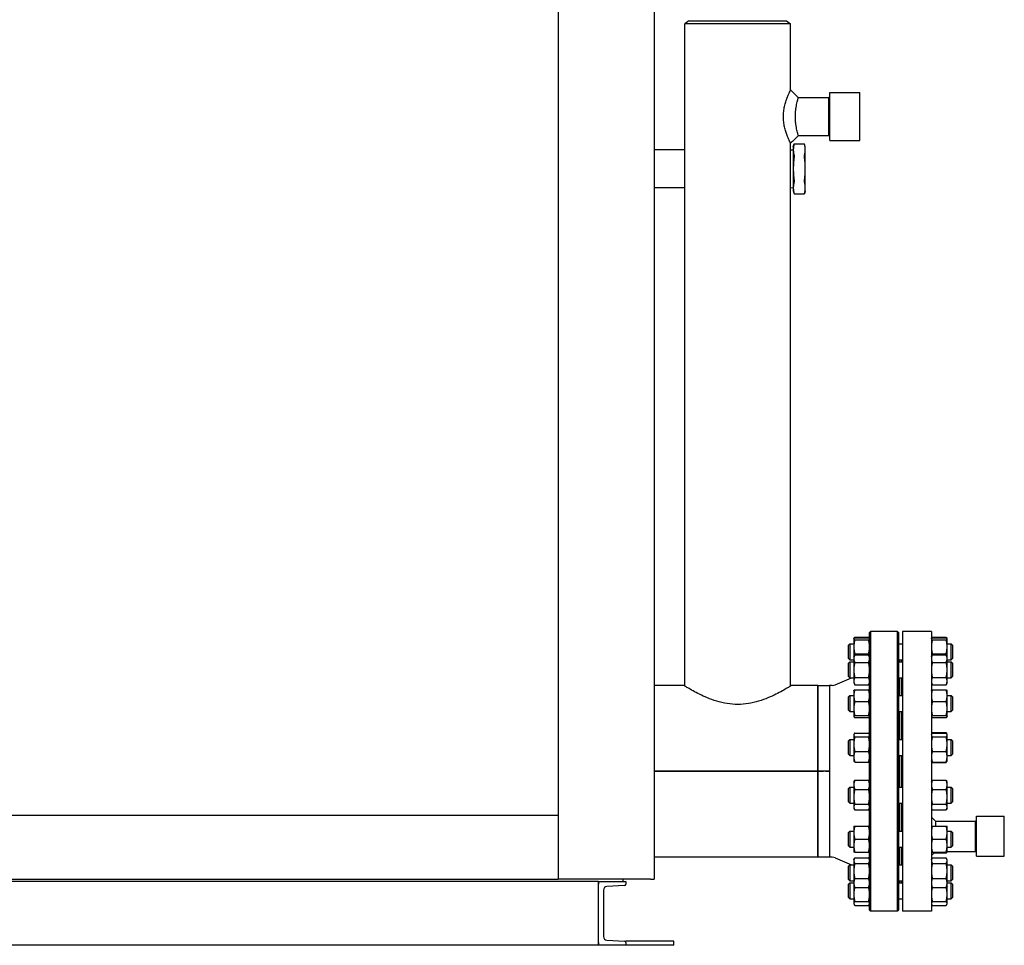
# Model space of a CAD drawing. Header units: inches. Extents: x 12 to 564, y 10 to 374.
# Tile 134 of 158: x 348 to 410, y 86 to 144. Entities that reach past the tile are written whole.
import ezdxf

# ---------------------------------------------------------------- set-up
doc = ezdxf.new("R2010")
doc.units = ezdxf.units.IN
doc.header["$LTSCALE"] = 16
doc.header["$MEASUREMENT"] = 0
doc.layers.add('Visible (ANSI)', color=7, linetype='Continuous', lineweight=30)

msp = doc.modelspace()

# ---------------------------------------------------------------- linework, layer by layer
at = {"layer": 'Visible (ANSI)'}
for p, q in [((387.647, 197.274), (387.647, 89.902)), ((381.647, 189.588), (381.647, 89.902)), ((389.818, 143.597), (389.558, 143.397)), ((389.818, 143.597), (395.923, 143.597)), ((395.923, 143.597), (396.183, 143.397)), ((396.183, 143.397), (389.558, 143.397)), ((389.558, 101.985), (389.558, 143.397)), ((396.183, 139.264), (396.183, 143.397)), ((396.67, 138.784), (398.571, 138.784)), ((398.571, 136.409), (398.571, 138.784)), ((398.634, 138.783), (398.571, 138.784)), ((398.634, 136.097), (398.634, 139.097)), ((398.634, 139.097), (400.514, 139.097)), ((400.514, 136.097), (400.514, 139.097)), ((396.67, 136.409), (398.571, 136.409)), ((398.634, 136.411), (398.571, 136.409)), ((396.183, 101.985), (396.183, 135.93)), ((396.35, 135.712), (396.402, 135.905)), ((396.35, 135.712), (396.35, 135.528)), ((396.402, 135.905), (397.048, 135.905)), ((397.1, 135.712), (397.048, 135.905)), ((397.1, 135.528), (397.1, 135.712)), ((398.634, 136.097), (400.514, 136.097)), ((389.558, 135.524), (387.647, 135.524)), ((396.183, 135.517), (396.35, 135.524)), ((396.35, 135.528), (396.35, 134.337)), ((397.1, 134.337), (397.1, 135.528)), ((396.35, 134.337), (396.35, 133.146)), ((397.1, 133.146), (397.1, 134.337)), ((389.558, 133.149), (387.647, 133.149)), ((396.183, 133.157), (396.35, 133.149)), ((396.35, 133.146), (396.35, 132.962)), ((397.1, 132.962), (397.1, 133.146)), ((396.35, 132.962), (396.402, 132.769)), ((396.402, 132.769), (397.048, 132.769)), ((397.1, 132.962), (397.048, 132.769)), ((401.121, 105.337), (401.183, 105.399)), ((401.183, 105.399), (401.183, 87.899)), ((402.868, 105.399), (401.183, 105.399)), ((402.868, 87.899), (402.868, 105.399)), ((402.931, 105.337), (402.868, 105.399)), ((403.181, 105.399), (403.181, 87.899)), ((404.991, 105.399), (403.181, 105.399)), ((404.991, 105.399), (404.991, 87.899)), ((400.137, 104.94), (400.14, 104.947)), ((400.137, 104.94), (400.137, 104.933)), ((400.137, 104.933), (400.137, 104.439)), ((400.14, 104.947), (400.15, 104.969)), ((400.195, 105.034), (401.062, 105.034)), ((400.195, 104.995), (401.062, 104.995)), ((400.195, 104.872), (401.062, 104.872)), ((401.118, 104.947), (401.108, 104.969)), ((401.121, 104.94), (401.118, 104.947)), ((401.121, 87.962), (401.121, 105.337)), ((402.931, 105.337), (402.931, 87.962)), ((404.991, 104.94), (404.994, 104.947)), ((404.994, 104.947), (405.004, 104.969)), ((405.049, 105.034), (405.916, 105.034)), ((405.049, 104.995), (405.916, 104.995)), ((405.049, 104.872), (405.916, 104.872)), ((405.972, 104.947), (405.962, 104.969)), ((405.975, 104.94), (405.972, 104.947)), ((405.975, 104.933), (405.975, 104.94)), ((405.975, 104.439), (405.975, 104.933)), ((399.806, 104.545), (399.889, 104.628)), ((399.806, 103.711), (399.806, 104.545)), ((399.889, 104.628), (399.889, 103.628)), ((399.889, 104.628), (400.137, 104.628)), ((400.137, 104.439), (400.137, 103.802)), ((402.931, 104.628), (403.181, 104.628)), ((405.975, 104.628), (406.223, 104.628)), ((405.975, 103.802), (405.975, 104.439)), ((406.223, 103.628), (406.223, 104.628)), ((406.306, 104.545), (406.223, 104.628)), ((406.306, 104.545), (406.306, 103.711)), ((399.806, 103.711), (399.889, 103.628)), ((399.889, 103.628), (400.137, 103.628)), ((400.137, 103.802), (400.195, 103.928)), ((400.137, 103.802), (400.137, 103.693)), ((400.137, 103.693), (400.137, 102.989)), ((400.195, 104.005), (401.062, 104.005)), ((400.195, 103.928), (401.062, 103.928)), ((401.121, 103.802), (401.062, 103.928)), ((402.931, 103.628), (403.181, 103.628)), ((402.996, 103.628), (402.996, 103.489)), ((403.116, 103.628), (403.116, 103.489)), ((404.991, 103.802), (405.049, 103.928)), ((405.049, 104.005), (405.916, 104.005)), ((405.049, 103.928), (405.916, 103.928)), ((405.975, 103.802), (405.916, 103.928)), ((405.975, 103.693), (405.975, 103.802)), ((405.975, 102.989), (405.975, 103.693)), ((405.975, 103.628), (406.223, 103.628)), ((406.306, 103.711), (406.223, 103.628)), ((399.806, 103.406), (399.889, 103.489)), ((399.806, 102.573), (399.806, 103.406)), ((399.889, 103.489), (399.889, 102.489)), ((399.889, 103.489), (400.137, 103.489)), ((400.137, 102.989), (400.137, 102.286)), ((400.195, 103.459), (401.062, 103.459)), ((402.931, 103.489), (403.181, 103.489)), ((405.049, 103.459), (405.916, 103.459)), ((405.975, 103.489), (406.223, 103.489)), ((405.975, 102.286), (405.975, 102.989)), ((406.223, 102.489), (406.223, 103.489)), ((406.306, 103.406), (406.223, 103.489)), ((406.306, 103.406), (406.306, 102.573)), ((398.97, 102.063), (399.993, 102.489)), ((399.806, 102.573), (399.889, 102.489)), ((399.889, 102.489), (400.137, 102.489)), ((400.137, 102.286), (400.137, 102.177)), ((400.195, 102.52), (401.062, 102.52)), ((402.931, 102.489), (403.181, 102.489)), ((402.991, 102.489), (402.991, 101.386)), ((402.996, 102.489), (402.996, 101.386)), ((403.116, 102.489), (403.116, 101.386)), ((403.121, 102.489), (403.121, 101.386)), ((405.049, 102.52), (405.916, 102.52)), ((405.975, 102.489), (406.223, 102.489)), ((405.975, 102.177), (405.975, 102.286)), ((406.306, 102.573), (406.223, 102.489)), ((389.496, 102.024), (387.647, 102.024)), ((397.886, 102.024), (396.246, 102.024)), ((397.886, 96.65), (397.886, 102.024)), ((397.886, 102.024), (397.886, 97.035)), ((398.611, 102.024), (398.611, 91.274)), ((398.778, 102.024), (398.611, 102.024)), ((398.611, 102.024), (398.611, 96.65)), ((400.137, 102.177), (400.195, 102.051)), ((400.137, 101.698), (400.14, 101.705)), ((400.137, 101.698), (400.137, 101.38)), ((400.195, 102.051), (401.062, 102.051)), ((400.195, 101.752), (401.062, 101.752)), ((401.121, 102.177), (401.062, 102.051)), ((401.121, 101.698), (401.118, 101.705)), ((404.991, 102.177), (405.049, 102.051)), ((404.991, 101.698), (404.994, 101.705)), ((405.049, 102.051), (405.916, 102.051)), ((405.049, 101.752), (405.916, 101.752)), ((405.975, 102.177), (405.916, 102.051)), ((405.975, 101.698), (405.972, 101.705)), ((405.975, 101.38), (405.975, 101.698)), ((399.806, 101.302), (399.889, 101.386)), ((399.806, 100.469), (399.806, 101.302)), ((399.889, 101.386), (399.889, 100.386)), ((399.889, 101.386), (400.137, 101.386)), ((400.137, 101.38), (400.137, 100.575)), ((402.931, 101.386), (403.181, 101.386)), ((405.975, 101.386), (406.223, 101.386)), ((405.975, 100.575), (405.975, 101.38)), ((406.223, 100.386), (406.223, 101.386)), ((406.306, 101.302), (406.223, 101.386)), ((406.306, 101.302), (406.306, 100.469)), ((399.806, 100.469), (399.889, 100.386)), ((400.137, 100.575), (400.137, 100.08)), ((400.195, 101.008), (401.062, 101.008)), ((405.049, 101.008), (405.916, 101.008)), ((405.975, 100.08), (405.975, 100.575)), ((406.306, 100.469), (406.223, 100.386)), ((399.889, 100.386), (400.137, 100.386)), ((400.137, 100.08), (400.137, 100.073)), ((400.137, 100.073), (400.14, 100.066)), ((400.195, 100.141), (401.062, 100.141)), ((400.195, 100.019), (401.062, 100.019)), ((401.121, 100.073), (401.118, 100.066)), ((402.931, 100.386), (403.181, 100.386)), ((402.991, 100.386), (402.991, 98.637)), ((402.996, 100.386), (402.996, 98.637)), ((403.116, 100.386), (403.116, 98.637)), ((403.121, 100.386), (403.121, 98.637)), ((404.991, 100.073), (404.994, 100.066)), ((405.049, 100.141), (405.916, 100.141)), ((405.049, 100.019), (405.916, 100.019)), ((405.975, 100.073), (405.972, 100.066)), ((405.975, 100.386), (406.223, 100.386)), ((405.975, 100.073), (405.975, 100.08)), ((399.806, 98.554), (399.889, 98.637)), ((399.889, 98.637), (399.889, 97.637)), ((399.889, 98.637), (400.137, 98.637)), ((400.137, 98.95), (400.15, 98.978)), ((400.137, 98.95), (400.137, 98.922)), ((400.137, 98.922), (400.137, 98.347)), ((400.195, 99.043), (401.062, 99.043)), ((400.195, 98.8), (401.062, 98.8)), ((401.121, 98.95), (401.108, 98.978)), ((402.931, 98.637), (403.181, 98.637)), ((404.991, 98.95), (405.004, 98.978)), ((405.004, 98.978), (405.022, 99.016)), ((405.049, 99.067), (405.916, 99.067)), ((405.049, 99.043), (405.916, 99.043)), ((405.049, 98.8), (405.916, 98.8)), ((405.962, 98.978), (405.944, 99.016)), ((405.975, 98.95), (405.962, 98.978)), ((405.975, 98.922), (405.975, 98.95)), ((405.975, 98.347), (405.975, 98.922)), ((405.975, 98.637), (406.223, 98.637)), ((406.223, 97.637), (406.223, 98.637)), ((406.306, 98.554), (406.223, 98.637)), ((399.806, 97.72), (399.806, 98.554)), ((400.137, 98.347), (400.137, 97.562)), ((405.975, 97.562), (405.975, 98.347)), ((406.306, 98.554), (406.306, 97.72)), ((399.806, 97.72), (399.889, 97.637)), ((399.889, 97.637), (400.137, 97.637)), ((400.137, 97.562), (400.137, 97.325)), ((400.195, 97.894), (401.062, 97.894)), ((402.931, 97.637), (403.181, 97.637)), ((402.991, 97.637), (402.991, 95.662)), ((402.996, 97.637), (402.996, 95.662)), ((403.116, 97.637), (403.116, 95.662)), ((403.121, 97.637), (403.121, 95.662)), ((405.049, 97.894), (405.916, 97.894)), ((405.975, 97.637), (406.223, 97.637)), ((405.975, 97.325), (405.975, 97.562)), ((406.306, 97.72), (406.223, 97.637)), ((397.886, 97.035), (397.886, 96.65)), ((400.137, 97.325), (400.15, 97.296)), ((400.195, 97.231), (401.062, 97.231)), ((401.121, 97.325), (401.108, 97.296)), ((404.991, 97.325), (405.004, 97.296)), ((405.004, 97.296), (405.022, 97.258)), ((405.049, 97.231), (405.916, 97.231)), ((405.049, 97.207), (405.916, 97.207)), ((405.962, 97.296), (405.944, 97.258)), ((405.975, 97.325), (405.962, 97.296)), ((387.647, 96.65), (397.886, 96.65)), ((397.886, 96.649), (387.647, 96.649)), ((397.886, 96.65), (398.246, 96.65)), ((398.246, 96.65), (397.886, 96.65)), ((398.371, 96.65), (397.886, 96.65)), ((398.246, 96.649), (397.886, 96.649)), ((397.886, 91.274), (397.886, 96.649)), ((397.886, 96.649), (398.246, 96.649)), ((397.886, 96.649), (397.886, 96.264)), ((398.371, 96.649), (397.886, 96.649)), ((397.886, 96.264), (397.886, 91.274)), ((398.246, 96.65), (398.246, 96.649)), ((398.246, 96.65), (398.246, 96.65)), ((398.246, 96.649), (398.246, 96.649)), ((398.371, 96.649), (398.371, 96.65)), ((398.611, 96.649), (398.611, 91.274)), ((399.806, 95.579), (399.889, 95.662)), ((399.806, 94.745), (399.806, 95.579)), ((399.889, 95.662), (399.889, 94.662)), ((399.889, 95.662), (400.137, 95.662)), ((400.137, 95.974), (400.168, 96.041)), ((400.137, 95.974), (400.137, 95.806)), ((400.137, 95.806), (400.137, 95.056)), ((400.195, 96.092), (401.062, 96.092)), ((400.195, 95.521), (401.062, 95.521)), ((401.121, 95.974), (401.09, 96.041)), ((402.931, 95.662), (403.181, 95.662)), ((404.991, 95.974), (405.022, 96.041)), ((405.049, 96.092), (405.916, 96.092)), ((405.049, 95.521), (405.916, 95.521)), ((405.975, 95.974), (405.944, 96.041)), ((405.975, 95.806), (405.975, 95.974)), ((405.975, 95.056), (405.975, 95.806)), ((405.975, 95.662), (406.223, 95.662)), ((406.223, 94.662), (406.223, 95.662)), ((406.306, 95.579), (406.223, 95.662)), ((406.306, 95.579), (406.306, 94.745)), ((400.137, 95.056), (400.137, 94.411)), ((405.975, 94.411), (405.975, 95.056)), ((399.806, 94.745), (399.889, 94.662)), ((399.889, 94.662), (400.137, 94.662)), ((400.137, 94.411), (400.137, 94.349)), ((400.137, 94.349), (400.168, 94.282)), ((400.195, 94.591), (401.062, 94.591)), ((401.121, 94.349), (401.09, 94.282)), ((402.931, 94.662), (403.181, 94.662)), ((402.991, 94.662), (402.991, 92.913)), ((402.996, 94.662), (402.996, 92.913)), ((403.116, 94.662), (403.116, 92.913)), ((403.121, 94.662), (403.121, 92.913)), ((404.991, 94.349), (405.022, 94.282)), ((405.049, 94.591), (405.916, 94.591)), ((405.975, 94.349), (405.944, 94.282)), ((405.975, 94.662), (406.223, 94.662)), ((405.975, 94.349), (405.975, 94.411)), ((406.306, 94.745), (406.223, 94.662)), ((299.652, 93.902), (381.647, 93.902)), ((381.647, 93.902), (381.647, 90.111)), ((400.195, 94.232), (401.062, 94.232)), ((405.241, 93.537), (404.991, 93.787)), ((405.049, 94.232), (405.916, 94.232)), ((407.803, 91.337), (407.803, 93.837)), ((407.803, 93.837), (409.553, 93.837)), ((409.553, 91.337), (409.553, 93.837)), ((400.137, 93.226), (400.137, 92.819)), ((400.195, 93.226), (401.062, 93.226)), ((405.049, 93.226), (405.916, 93.226)), ((405.241, 93.537), (407.741, 93.537)), ((405.241, 93.537), (405.241, 93.226)), ((405.975, 92.819), (405.975, 93.226)), ((407.741, 91.637), (407.741, 93.537)), ((407.803, 93.535), (407.741, 93.537)), ((399.806, 92.83), (399.889, 92.913)), ((399.806, 91.997), (399.806, 92.83)), ((399.889, 92.913), (399.889, 91.913)), ((399.889, 92.913), (400.137, 92.913)), ((400.137, 92.819), (400.137, 92.007)), ((402.931, 92.913), (403.181, 92.913)), ((405.975, 92.913), (406.223, 92.913)), ((405.975, 92.007), (405.975, 92.819)), ((406.223, 91.913), (406.223, 92.913)), ((406.306, 92.83), (406.223, 92.913)), ((406.306, 92.83), (406.306, 91.997)), ((399.806, 91.997), (399.889, 91.913)), ((399.889, 91.913), (400.137, 91.913)), ((400.137, 92.007), (400.137, 91.601)), ((400.195, 92.413), (401.062, 92.413)), ((402.931, 91.913), (403.181, 91.913)), ((402.991, 91.913), (402.991, 90.809)), ((402.996, 91.913), (402.996, 90.809)), ((403.116, 91.913), (403.116, 90.809)), ((403.121, 91.913), (403.121, 90.809)), ((405.049, 92.413), (405.916, 92.413)), ((405.975, 91.601), (405.975, 92.007)), ((405.975, 91.913), (406.223, 91.913)), ((406.306, 91.997), (406.223, 91.913)), ((397.886, 91.274), (387.647, 91.274)), ((398.778, 91.274), (398.611, 91.274)), ((398.97, 91.236), (399.993, 90.809)), ((400.137, 91.122), (400.168, 91.189)), ((400.195, 91.601), (401.062, 91.601)), ((400.195, 91.24), (401.062, 91.24)), ((401.121, 91.122), (401.09, 91.189)), ((405.205, 91.601), (404.991, 91.387)), ((404.991, 91.122), (405.022, 91.189)), ((405.049, 91.601), (405.916, 91.601)), ((405.049, 91.24), (405.916, 91.24)), ((405.15, 91.546), (405.916, 91.546)), ((405.975, 91.122), (405.944, 91.189)), ((405.975, 91.601), (405.972, 91.594)), ((405.975, 91.637), (407.741, 91.637)), ((407.803, 91.639), (407.741, 91.637)), ((407.803, 91.337), (409.553, 91.337)), ((399.806, 90.726), (399.889, 90.809)), ((399.806, 89.893), (399.806, 90.726)), ((399.889, 90.809), (399.889, 89.809)), ((399.889, 90.809), (400.137, 90.809)), ((400.137, 91.122), (400.137, 91.06)), ((400.137, 91.06), (400.137, 90.416)), ((400.195, 90.881), (401.062, 90.881)), ((402.931, 90.809), (403.181, 90.809)), ((405.049, 90.881), (405.916, 90.881)), ((405.975, 91.06), (405.975, 91.122)), ((405.975, 90.416), (405.975, 91.06)), ((405.975, 90.809), (406.223, 90.809)), ((406.223, 89.809), (406.223, 90.809)), ((406.306, 90.726), (406.223, 90.809)), ((406.306, 90.726), (406.306, 89.893)), ((400.137, 90.416), (400.137, 89.665)), ((405.975, 89.665), (405.975, 90.416)), ((384.151, 89.767), (215.091, 89.767)), ((299.652, 89.902), (381.647, 89.902)), ((387.408, 89.902), (381.647, 89.902)), ((384.151, 89.767), (384.151, 89.591)), ((384.151, 85.767), (384.151, 89.767)), ((384.151, 89.767), (385.871, 89.767)), ((385.787, 89.504), (384.688, 89.446)), ((385.683, 89.902), (385.683, 89.767)), ((385.871, 89.767), (385.871, 89.591)), ((387.408, 89.902), (387.647, 89.902)), ((399.806, 89.893), (399.889, 89.809)), ((399.806, 89.588), (399.889, 89.671)), ((399.806, 88.754), (399.806, 89.588)), ((399.889, 89.809), (400.137, 89.809)), ((399.889, 89.671), (399.889, 88.671)), ((399.889, 89.671), (400.137, 89.671)), ((400.137, 89.665), (400.137, 89.497)), ((400.137, 89.497), (400.137, 88.961)), ((400.137, 89.497), (400.168, 89.43)), ((400.195, 89.95), (401.062, 89.95)), ((400.195, 89.379), (401.062, 89.379)), ((401.121, 89.497), (401.09, 89.43)), ((402.931, 89.809), (403.181, 89.809)), ((402.931, 89.671), (403.181, 89.671)), ((402.996, 89.809), (402.996, 89.671)), ((403.116, 89.809), (403.116, 89.671)), ((404.991, 89.497), (405.022, 89.43)), ((405.049, 89.95), (405.916, 89.95)), ((405.049, 89.379), (405.916, 89.379)), ((405.975, 89.497), (405.944, 89.43)), ((405.975, 89.809), (406.223, 89.809)), ((405.975, 89.671), (406.223, 89.671)), ((405.975, 89.497), (405.975, 89.665)), ((405.975, 88.961), (405.975, 89.497)), ((406.306, 89.893), (406.223, 89.809)), ((406.223, 88.671), (406.223, 89.671)), ((406.306, 89.588), (406.223, 89.671)), ((406.306, 89.588), (406.306, 88.754)), ((384.472, 89.218), (384.472, 86.317)), ((399.806, 88.754), (399.889, 88.671)), ((400.137, 88.961), (400.137, 88.386)), ((405.975, 88.386), (405.975, 88.961)), ((406.306, 88.754), (406.223, 88.671)), ((399.889, 88.671), (400.137, 88.671)), ((400.137, 88.386), (400.137, 88.358)), ((400.137, 88.358), (400.15, 88.33)), ((400.195, 88.508), (401.062, 88.508)), ((400.195, 88.265), (401.062, 88.265)), ((401.121, 88.358), (401.108, 88.33)), ((402.931, 88.671), (403.181, 88.671)), ((404.991, 88.358), (405.004, 88.33)), ((405.049, 88.508), (405.916, 88.508)), ((405.049, 88.265), (405.916, 88.265)), ((405.975, 88.358), (405.962, 88.33)), ((405.975, 88.671), (406.223, 88.671)), ((405.975, 88.358), (405.975, 88.386)), ((401.121, 87.962), (401.183, 87.899)), ((402.868, 87.899), (401.183, 87.899)), ((402.931, 87.962), (402.868, 87.899)), ((404.991, 87.899), (403.181, 87.899)), ((384.151, 85.767), (215.091, 85.767)), ((384.151, 85.943), (384.151, 85.767)), ((385.871, 85.767), (384.151, 85.767)), ((384.688, 86.089), (385.787, 86.031)), ((388.871, 86.017), (385.871, 86.017)), ((385.871, 85.943), (385.871, 86.017)), ((385.871, 85.943), (385.871, 85.767)), ((388.871, 85.767), (385.871, 85.767)), ((388.871, 85.767), (388.871, 86.017))]:
    msp.add_line(p, q, dxfattribs=at)
for centre, radius, start, end in [((398.778, 102.524), 0.5, 270, 292.62591), ((398.778, 90.774), 0.5, 67.37409, 90), ((384.7, 89.218), 0.228, 92.99956, 180), ((385.783, 89.591), 0.088, 272.99956, 0), ((384.7, 86.317), 0.228, 180, 267.00044), ((385.783, 85.943), 0.088, 0, 87.00044)]:
    msp.add_arc(centre, radius, start, end, dxfattribs=at)
for points, knots in [([(396.183, 135.93), (396.183, 135.93), (396.178, 135.94), (396.157, 135.984), (396.141, 136.016), (396.1, 136.102), (396.076, 136.155), (396.023, 136.277), (395.994, 136.345), (395.939, 136.491), (395.91, 136.574), (395.854, 136.754), (395.827, 136.851), (395.782, 137.056), (395.764, 137.163), (395.74, 137.38), (395.733, 137.49), (395.733, 137.704), (395.74, 137.814), (395.764, 138.031), (395.782, 138.138), (395.827, 138.343), (395.854, 138.44), (395.91, 138.62), (395.939, 138.703), (395.994, 138.849), (396.023, 138.917), (396.076, 139.039), (396.1, 139.092), (396.141, 139.178), (396.157, 139.21), (396.178, 139.254), (396.183, 139.264), (396.183, 139.264)], [-19.53671, -19.53671, -19.53671, -19.53671, -18.723825, -18.723825, -17.91094, -17.91094, -17.098055, -17.098055, -16.28517, -16.28517, -15.469995, -15.469995, -14.654821, -14.654821, -13.839647, -13.839647, -13.024473, -13.024473, -12.209299, -12.209299, -11.394125, -11.394125, -10.578951, -10.578951, -9.763777, -9.763777, -8.950892, -8.950892, -8.138007, -8.138007, -7.325122, -7.325122, -6.512237, -6.512237, -6.512237, -6.512237]), ([(396.67, 136.409), (396.67, 136.409), (396.668, 136.417), (396.659, 136.447), (396.652, 136.47), (396.634, 136.531), (396.624, 136.569), (396.601, 136.656), (396.588, 136.705), (396.565, 136.81), (396.552, 136.869), (396.529, 136.998), (396.518, 137.068), (396.5, 137.214), (396.492, 137.291), (396.483, 137.444), (396.48, 137.522), (396.48, 137.672), (396.483, 137.75), (396.492, 137.903), (396.5, 137.98), (396.518, 138.126), (396.529, 138.196), (396.552, 138.325), (396.565, 138.384), (396.588, 138.489), (396.601, 138.538), (396.624, 138.625), (396.634, 138.663), (396.652, 138.724), (396.659, 138.747), (396.668, 138.777), (396.67, 138.784), (396.67, 138.784)], [4.57804, 4.57804, 4.57804, 4.57804, 5.150194, 5.150194, 5.722348, 5.722348, 6.294502, 6.294502, 6.866655, 6.866655, 7.439012, 7.439012, 8.011368, 8.011368, 8.583724, 8.583724, 9.15608, 9.15608, 9.728437, 9.728437, 10.300793, 10.300793, 10.873149, 10.873149, 11.445505, 11.445505, 12.017659, 12.017659, 12.589813, 12.589813, 13.161967, 13.161967, 13.73412, 13.73412, 13.73412, 13.73412]), ([(396.402, 135.905), (396.402, 135.905), (396.401, 135.902), (396.399, 135.893), (396.398, 135.891), (396.398, 135.889)], [0.5149116, 0.5149116, 0.5149116, 0.5149116, 0.6423485, 0.6423485, 0.6749073, 0.6749073, 0.6749073, 0.6749073]), ([(397.052, 135.889), (397.052, 135.891), (397.051, 135.893), (397.049, 135.902), (397.048, 135.905), (397.048, 135.905)], [-0.6749073, -0.6749073, -0.6749073, -0.6749073, -0.6423485, -0.6423485, -0.5149116, -0.5149116, -0.5149116, -0.5149116]), ([(396.398, 135.167), (396.398, 135.165), (396.399, 135.162), (396.401, 135.149), (396.402, 135.136), (396.402, 135.107), (396.401, 135.09), (396.399, 135.068), (396.398, 135.063), (396.398, 135.059)], [0.3549159, 0.3549159, 0.3549159, 0.3549159, 0.3874747, 0.3874747, 0.5149116, 0.5149116, 0.6423485, 0.6423485, 0.6749073, 0.6749073, 0.6749073, 0.6749073]), ([(397.052, 135.059), (397.052, 135.063), (397.051, 135.068), (397.049, 135.09), (397.048, 135.107), (397.048, 135.136), (397.049, 135.149), (397.051, 135.162), (397.052, 135.165), (397.052, 135.167)], [-0.6749073, -0.6749073, -0.6749073, -0.6749073, -0.6423485, -0.6423485, -0.5149116, -0.5149116, -0.3874747, -0.3874747, -0.3549159, -0.3549159, -0.3549159, -0.3549159]), ([(396.398, 133.615), (396.398, 133.611), (396.399, 133.606), (396.401, 133.584), (396.402, 133.567), (396.402, 133.538), (396.401, 133.525), (396.399, 133.512), (396.398, 133.509), (396.398, 133.507)], [0.3549159, 0.3549159, 0.3549159, 0.3549159, 0.3874747, 0.3874747, 0.5149116, 0.5149116, 0.6423485, 0.6423485, 0.6749073, 0.6749073, 0.6749073, 0.6749073]), ([(397.052, 133.507), (397.052, 133.509), (397.051, 133.512), (397.049, 133.525), (397.048, 133.538), (397.048, 133.567), (397.049, 133.584), (397.051, 133.606), (397.052, 133.611), (397.052, 133.615)], [-0.6749073, -0.6749073, -0.6749073, -0.6749073, -0.6423485, -0.6423485, -0.5149116, -0.5149116, -0.3874747, -0.3874747, -0.3549159, -0.3549159, -0.3549159, -0.3549159]), ([(396.398, 132.785), (396.398, 132.783), (396.399, 132.781), (396.401, 132.772), (396.402, 132.769), (396.402, 132.769)], [0.3549159, 0.3549159, 0.3549159, 0.3549159, 0.3874747, 0.3874747, 0.5149116, 0.5149116, 0.5149116, 0.5149116]), ([(397.048, 132.769), (397.048, 132.769), (397.049, 132.772), (397.051, 132.781), (397.052, 132.783), (397.052, 132.785)], [-0.5149116, -0.5149116, -0.5149116, -0.5149116, -0.3874747, -0.3874747, -0.3549159, -0.3549159, -0.3549159, -0.3549159]), ([(396.246, 102.024), (396.246, 102.024), (396.224, 102.011), (396.136, 101.956), (396.069, 101.915), (395.894, 101.811), (395.787, 101.748), (395.541, 101.611), (395.403, 101.538), (395.11, 101.393), (394.945, 101.316), (394.583, 101.166), (394.386, 101.094), (393.974, 100.971), (393.757, 100.92), (393.316, 100.851), (393.091, 100.833), (392.651, 100.833), (392.426, 100.851), (391.985, 100.92), (391.768, 100.971), (391.355, 101.094), (391.159, 101.166), (390.797, 101.316), (390.631, 101.393), (390.339, 101.538), (390.2, 101.611), (389.955, 101.748), (389.847, 101.811), (389.673, 101.915), (389.606, 101.956), (389.517, 102.011), (389.496, 102.024), (389.496, 102.024)], [13.375432, 13.375432, 13.375432, 13.375432, 15.040571, 15.040571, 16.70571, 16.70571, 18.37085, 18.37085, 20.035989, 20.035989, 21.714708, 21.714708, 23.393426, 23.393426, 25.072145, 25.072145, 26.750864, 26.750864, 28.429583, 28.429583, 30.108301, 30.108301, 31.78702, 31.78702, 33.465739, 33.465739, 35.130878, 35.130878, 36.796017, 36.796017, 38.461157, 38.461157, 40.126296, 40.126296, 40.126296, 40.126296])]:
    msp.add_open_spline(points, degree=3, knots=knots, dxfattribs=at)
for points in [[(396.183, 139.264), (396.346, 139.104), (396.508, 138.944), (396.67, 138.784)], [(396.67, 136.409), (396.508, 136.25), (396.346, 136.09), (396.183, 135.93)], [(397.886, 102.024), (398.128, 102.023), (398.369, 102.023), (398.611, 102.024)], [(398.371, 96.65), (398.451, 96.65), (398.531, 96.65), (398.611, 96.65)], [(398.611, 96.649), (398.531, 96.649), (398.451, 96.649), (398.371, 96.649)], [(398.611, 91.274), (398.369, 91.276), (398.128, 91.276), (397.886, 91.274)]]:
    msp.add_open_spline(points, degree=3, dxfattribs=at)
for points, weights in [([(396.398, 135.889), (396.35, 135.697), (396.35, 135.528)], [1.0414979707, 1.05302826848, 1]), ([(397.1, 135.528), (397.1, 135.697), (397.052, 135.889)], [1, 1.05302826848, 1.0414979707]), ([(396.35, 135.528), (396.35, 135.358), (396.398, 135.167)], [1, 1.05302826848, 1.0414979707]), ([(396.398, 135.059), (396.35, 134.676), (396.35, 134.337)], [1.0414979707, 1.05302826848, 1]), ([(397.052, 135.167), (397.1, 135.358), (397.1, 135.528)], [1.0414979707, 1.05302826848, 1]), ([(397.1, 134.337), (397.1, 134.676), (397.052, 135.059)], [1, 1.05302826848, 1.0414979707]), ([(396.35, 134.337), (396.35, 133.998), (396.398, 133.615)], [1, 1.05302826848, 1.0414979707]), ([(397.052, 133.615), (397.1, 133.998), (397.1, 134.337)], [1.0414979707, 1.05302826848, 1]), ([(396.398, 133.507), (396.35, 133.316), (396.35, 133.146)], [1.0414979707, 1.05302826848, 1]), ([(396.35, 133.146), (396.35, 132.977), (396.398, 132.785)], [1, 1.05302826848, 1.0414979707]), ([(397.1, 133.146), (397.1, 133.316), (397.052, 133.507)], [1, 1.05302826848, 1.0414979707]), ([(397.052, 132.785), (397.1, 132.977), (397.1, 133.146)], [1.0414979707, 1.05302826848, 1]), ([(400.195, 104.995), (400.137, 104.962), (400.137, 104.933)], [1, 1.0379548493, 1]), ([(400.137, 104.933), (400.137, 104.905), (400.195, 104.872)], [1, 1.0379548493, 1]), ([(400.195, 104.872), (400.137, 104.64), (400.137, 104.439)], [1, 1.0379548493, 1]), ([(400.15, 104.969), (400.165, 105), (400.195, 105.034)], [1.01895290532, 1.01965956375, 1]), ([(400.195, 105.034), (400.187, 105.01), (400.18, 104.986)], [1, 1.00508876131, 1.00881298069]), ([(401.062, 105.034), (401.093, 105), (401.108, 104.969)], [1, 1.01965956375, 1.01895290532]), ([(401.077, 104.986), (401.07, 105.01), (401.062, 105.034)], [1.00881298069, 1.00508876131, 1]), ([(401.121, 104.933), (401.121, 104.962), (401.062, 104.995)], [1, 1.0379548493, 1]), ([(401.062, 104.872), (401.121, 104.905), (401.121, 104.933)], [1, 1.0379548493, 1]), ([(401.121, 104.439), (401.121, 104.64), (401.062, 104.872)], [1, 1.0379548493, 1]), ([(405.049, 104.995), (404.991, 104.962), (404.991, 104.933)], [1, 1.0379548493, 1]), ([(404.991, 104.933), (404.991, 104.905), (405.049, 104.872)], [1, 1.0379548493, 1]), ([(405.049, 104.872), (404.991, 104.64), (404.991, 104.439)], [1, 1.0379548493, 1]), ([(405.004, 104.969), (405.019, 105), (405.049, 105.034)], [1.01895290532, 1.01965956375, 1]), ([(405.049, 105.034), (405.041, 105.01), (405.034, 104.986)], [1, 1.00508876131, 1.00881298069]), ([(405.931, 104.986), (405.924, 105.01), (405.916, 105.034)], [1.00881298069, 1.00508876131, 1]), ([(405.916, 105.034), (405.947, 105), (405.962, 104.969)], [1, 1.01965956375, 1.01895290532]), ([(405.975, 104.933), (405.975, 104.962), (405.916, 104.995)], [1, 1.0379548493, 1]), ([(405.916, 104.872), (405.975, 104.905), (405.975, 104.933)], [1, 1.0379548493, 1]), ([(405.975, 104.439), (405.975, 104.64), (405.916, 104.872)], [1, 1.0379548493, 1]), ([(400.137, 104.439), (400.137, 104.238), (400.195, 104.005)], [1, 1.0379548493, 1]), ([(401.062, 104.005), (401.121, 104.238), (401.121, 104.439)], [1, 1.0379548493, 1]), ([(404.991, 104.439), (404.991, 104.238), (405.049, 104.005)], [1, 1.0379548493, 1]), ([(405.916, 104.005), (405.975, 104.238), (405.975, 104.439)], [1, 1.0379548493, 1]), ([(400.195, 103.928), (400.137, 103.802), (400.137, 103.693)], [1, 1.0379548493, 1]), ([(400.137, 103.693), (400.137, 103.584), (400.195, 103.459)], [1, 1.0379548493, 1]), ([(400.195, 104.005), (400.171, 103.921), (400.157, 103.844)], [1, 1.01570169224, 1.01841199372]), ([(401.101, 103.844), (401.087, 103.921), (401.062, 104.005)], [1.01841199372, 1.01570169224, 1]), ([(401.121, 103.693), (401.121, 103.802), (401.062, 103.928)], [1, 1.0379548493, 1]), ([(401.062, 103.459), (401.121, 103.584), (401.121, 103.693)], [1, 1.0379548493, 1]), ([(405.049, 103.928), (404.991, 103.802), (404.991, 103.693)], [1, 1.0379548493, 1]), ([(404.991, 103.693), (404.991, 103.584), (405.049, 103.459)], [1, 1.0379548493, 1]), ([(405.049, 104.005), (405.025, 103.921), (405.011, 103.844)], [1, 1.01570169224, 1.01841199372]), ([(405.955, 103.844), (405.941, 103.921), (405.916, 104.005)], [1.01841199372, 1.01570169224, 1]), ([(405.975, 103.693), (405.975, 103.802), (405.916, 103.928)], [1, 1.0379548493, 1]), ([(405.916, 103.459), (405.975, 103.584), (405.975, 103.693)], [1, 1.0379548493, 1]), ([(400.195, 103.459), (400.137, 103.207), (400.137, 102.989)], [1, 1.0379548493, 1]), ([(400.137, 102.989), (400.137, 102.772), (400.195, 102.52)], [1, 1.0379548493, 1]), ([(401.121, 102.989), (401.121, 103.207), (401.062, 103.459)], [1, 1.0379548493, 1]), ([(401.062, 102.52), (401.121, 102.772), (401.121, 102.989)], [1, 1.0379548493, 1]), ([(405.049, 103.459), (404.991, 103.207), (404.991, 102.989)], [1, 1.0379548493, 1]), ([(404.991, 102.989), (404.991, 102.772), (405.049, 102.52)], [1, 1.0379548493, 1]), ([(405.975, 102.989), (405.975, 103.207), (405.916, 103.459)], [1, 1.0379548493, 1]), ([(405.916, 102.52), (405.975, 102.772), (405.975, 102.989)], [1, 1.0379548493, 1]), ([(400.195, 102.52), (400.137, 102.395), (400.137, 102.286)], [1, 1.0379548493, 1]), ([(400.137, 102.286), (400.137, 102.177), (400.195, 102.051)], [1, 1.0379548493, 1]), ([(401.121, 102.286), (401.121, 102.395), (401.062, 102.52)], [1, 1.0379548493, 1]), ([(401.062, 102.051), (401.121, 102.177), (401.121, 102.286)], [1, 1.0379548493, 1]), ([(405.049, 102.52), (404.991, 102.395), (404.991, 102.286)], [1, 1.0379548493, 1]), ([(404.991, 102.286), (404.991, 102.177), (405.049, 102.051)], [1, 1.0379548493, 1]), ([(405.975, 102.286), (405.975, 102.395), (405.916, 102.52)], [1, 1.0379548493, 1]), ([(405.916, 102.051), (405.975, 102.177), (405.975, 102.286)], [1, 1.0379548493, 1]), ([(400.195, 101.752), (400.137, 101.553), (400.137, 101.38)], [1, 1.0379548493, 1]), ([(400.14, 101.705), (400.15, 101.727), (400.195, 101.752)], [1.01375847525, 1.02892942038, 1]), ([(401.121, 101.38), (401.121, 101.553), (401.062, 101.752)], [1, 1.0379548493, 1]), ([(401.062, 101.752), (401.107, 101.727), (401.118, 101.705)], [1, 1.02892942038, 1.01375847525]), ([(405.049, 101.752), (404.991, 101.553), (404.991, 101.38)], [1, 1.0379548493, 1]), ([(404.994, 101.705), (405.004, 101.727), (405.049, 101.752)], [1.01375847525, 1.02892942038, 1]), ([(405.916, 101.752), (405.961, 101.727), (405.972, 101.705)], [1, 1.02892942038, 1.01375847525]), ([(405.975, 101.38), (405.975, 101.553), (405.916, 101.752)], [1, 1.0379548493, 1]), ([(400.137, 101.38), (400.137, 101.208), (400.195, 101.008)], [1, 1.0379548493, 1]), ([(401.062, 101.008), (401.121, 101.208), (401.121, 101.38)], [1, 1.0379548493, 1]), ([(404.991, 101.38), (404.991, 101.208), (405.049, 101.008)], [1, 1.0379548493, 1]), ([(405.916, 101.008), (405.975, 101.208), (405.975, 101.38)], [1, 1.0379548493, 1]), ([(400.195, 101.008), (400.137, 100.776), (400.137, 100.575)], [1, 1.0379548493, 1]), ([(400.137, 100.575), (400.137, 100.374), (400.195, 100.141)], [1, 1.0379548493, 1]), ([(401.121, 100.575), (401.121, 100.776), (401.062, 101.008)], [1, 1.0379548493, 1]), ([(401.062, 100.141), (401.121, 100.374), (401.121, 100.575)], [1, 1.0379548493, 1]), ([(405.049, 101.008), (404.991, 100.776), (404.991, 100.575)], [1, 1.0379548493, 1]), ([(404.991, 100.575), (404.991, 100.374), (405.049, 100.141)], [1, 1.0379548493, 1]), ([(405.975, 100.575), (405.975, 100.776), (405.916, 101.008)], [1, 1.0379548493, 1]), ([(405.916, 100.141), (405.975, 100.374), (405.975, 100.575)], [1, 1.0379548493, 1]), ([(400.195, 100.141), (400.137, 100.109), (400.137, 100.08)], [1, 1.0379548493, 1]), ([(400.137, 100.08), (400.137, 100.052), (400.195, 100.019)], [1, 1.0379548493, 1]), ([(401.121, 100.08), (401.121, 100.109), (401.062, 100.141)], [1, 1.0379548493, 1]), ([(401.062, 100.019), (401.121, 100.052), (401.121, 100.08)], [1, 1.0379548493, 1]), ([(405.049, 100.141), (404.991, 100.109), (404.991, 100.08)], [1, 1.0379548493, 1]), ([(404.991, 100.08), (404.991, 100.052), (405.049, 100.019)], [1, 1.0379548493, 1]), ([(405.975, 100.08), (405.975, 100.109), (405.916, 100.141)], [1, 1.0379548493, 1]), ([(405.916, 100.019), (405.975, 100.052), (405.975, 100.08)], [1, 1.0379548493, 1]), ([(400.195, 99.043), (400.137, 98.978), (400.137, 98.922)], [1, 1.0379548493, 1]), ([(400.137, 98.922), (400.137, 98.865), (400.195, 98.8)], [1, 1.0379548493, 1]), ([(400.195, 98.8), (400.137, 98.558), (400.137, 98.347)], [1, 1.0379548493, 1]), ([(401.121, 98.922), (401.121, 98.978), (401.062, 99.043)], [1, 1.0379548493, 1]), ([(401.062, 98.8), (401.121, 98.865), (401.121, 98.922)], [1, 1.0379548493, 1]), ([(401.121, 98.347), (401.121, 98.558), (401.062, 98.8)], [1, 1.0379548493, 1]), ([(405.049, 99.043), (404.991, 98.978), (404.991, 98.922)], [1, 1.0379548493, 1]), ([(404.991, 98.922), (404.991, 98.865), (405.049, 98.8)], [1, 1.0379548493, 1]), ([(405.049, 98.8), (404.991, 98.558), (404.991, 98.347)], [1, 1.0379548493, 1]), ([(405.022, 99.016), (405.034, 99.041), (405.049, 99.067)], [1.01477953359, 1.01005189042, 1]), ([(405.049, 99.067), (405.041, 99.046), (405.034, 99.026)], [1, 1.00508876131, 1.00881298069]), ([(405.931, 99.026), (405.924, 99.046), (405.916, 99.067)], [1.00881298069, 1.00508876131, 1]), ([(405.916, 99.067), (405.932, 99.041), (405.944, 99.016)], [1, 1.01005189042, 1.01477953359]), ([(405.975, 98.922), (405.975, 98.978), (405.916, 99.043)], [1, 1.0379548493, 1]), ([(405.916, 98.8), (405.975, 98.865), (405.975, 98.922)], [1, 1.0379548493, 1]), ([(405.975, 98.347), (405.975, 98.558), (405.916, 98.8)], [1, 1.0379548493, 1]), ([(400.137, 98.347), (400.137, 98.137), (400.195, 97.894)], [1, 1.0379548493, 1]), ([(401.062, 97.894), (401.121, 98.137), (401.121, 98.347)], [1, 1.0379548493, 1]), ([(404.991, 98.347), (404.991, 98.137), (405.049, 97.894)], [1, 1.0379548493, 1]), ([(405.916, 97.894), (405.975, 98.137), (405.975, 98.347)], [1, 1.0379548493, 1]), ([(400.195, 97.894), (400.137, 97.716), (400.137, 97.562)], [1, 1.0379548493, 1]), ([(400.137, 97.562), (400.137, 97.409), (400.195, 97.231)], [1, 1.0379548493, 1]), ([(401.121, 97.562), (401.121, 97.716), (401.062, 97.894)], [1, 1.0379548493, 1]), ([(401.062, 97.231), (401.121, 97.409), (401.121, 97.562)], [1, 1.0379548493, 1]), ([(405.049, 97.894), (404.991, 97.716), (404.991, 97.562)], [1, 1.0379548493, 1]), ([(404.991, 97.562), (404.991, 97.409), (405.049, 97.231)], [1, 1.0379548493, 1]), ([(405.975, 97.562), (405.975, 97.716), (405.916, 97.894)], [1, 1.0379548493, 1]), ([(405.916, 97.231), (405.975, 97.409), (405.975, 97.562)], [1, 1.0379548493, 1]), ([(400.195, 97.231), (400.165, 97.265), (400.15, 97.296)], [1, 1.01965956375, 1.01895290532]), ([(401.108, 97.296), (401.093, 97.265), (401.062, 97.231)], [1.01895290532, 1.01965956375, 1]), ([(405.049, 97.231), (405.019, 97.265), (405.004, 97.296)], [1, 1.01965956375, 1.01895290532]), ([(405.012, 97.281), (405.026, 97.245), (405.049, 97.207)], [1.01810318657, 1.01490424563, 1]), ([(405.962, 97.296), (405.947, 97.265), (405.916, 97.231)], [1.01895290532, 1.01965956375, 1]), ([(405.916, 97.207), (405.94, 97.245), (405.954, 97.281)], [1, 1.01490424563, 1.01810318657]), ([(400.195, 96.092), (400.137, 95.939), (400.137, 95.806)], [1, 1.0379548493, 1]), ([(400.137, 95.806), (400.137, 95.674), (400.195, 95.521)], [1, 1.0379548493, 1]), ([(400.195, 95.521), (400.137, 95.272), (400.137, 95.056)], [1, 1.0379548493, 1]), ([(400.168, 96.041), (400.18, 96.066), (400.195, 96.092)], [1.01477953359, 1.01005189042, 1]), ([(401.121, 95.806), (401.121, 95.939), (401.062, 96.092)], [1, 1.0379548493, 1]), ([(401.062, 96.092), (401.078, 96.066), (401.09, 96.041)], [1, 1.01005189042, 1.01477953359]), ([(401.062, 95.521), (401.121, 95.674), (401.121, 95.806)], [1, 1.0379548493, 1]), ([(401.121, 95.056), (401.121, 95.272), (401.062, 95.521)], [1, 1.0379548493, 1]), ([(405.049, 96.092), (404.991, 95.939), (404.991, 95.806)], [1, 1.0379548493, 1]), ([(404.991, 95.806), (404.991, 95.674), (405.049, 95.521)], [1, 1.0379548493, 1]), ([(405.049, 95.521), (404.991, 95.272), (404.991, 95.056)], [1, 1.0379548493, 1]), ([(405.022, 96.041), (405.034, 96.066), (405.049, 96.092)], [1.01477953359, 1.01005189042, 1]), ([(405.916, 96.092), (405.932, 96.066), (405.944, 96.041)], [1, 1.01005189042, 1.01477953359]), ([(405.975, 95.806), (405.975, 95.939), (405.916, 96.092)], [1, 1.0379548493, 1]), ([(405.916, 95.521), (405.975, 95.674), (405.975, 95.806)], [1, 1.0379548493, 1]), ([(405.975, 95.056), (405.975, 95.272), (405.916, 95.521)], [1, 1.0379548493, 1]), ([(400.137, 95.056), (400.137, 94.84), (400.195, 94.591)], [1, 1.0379548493, 1]), ([(401.062, 94.591), (401.121, 94.84), (401.121, 95.056)], [1, 1.0379548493, 1]), ([(404.991, 95.056), (404.991, 94.84), (405.049, 94.591)], [1, 1.0379548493, 1]), ([(405.916, 94.591), (405.975, 94.84), (405.975, 95.056)], [1, 1.0379548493, 1]), ([(400.195, 94.591), (400.137, 94.495), (400.137, 94.411)], [1, 1.0379548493, 1]), ([(400.137, 94.411), (400.137, 94.328), (400.195, 94.232)], [1, 1.0379548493, 1]), ([(401.121, 94.411), (401.121, 94.495), (401.062, 94.591)], [1, 1.0379548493, 1]), ([(401.062, 94.232), (401.121, 94.328), (401.121, 94.411)], [1, 1.0379548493, 1]), ([(405.049, 94.591), (404.991, 94.495), (404.991, 94.411)], [1, 1.0379548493, 1]), ([(404.991, 94.411), (404.991, 94.328), (405.049, 94.232)], [1, 1.0379548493, 1]), ([(405.975, 94.411), (405.975, 94.495), (405.916, 94.591)], [1, 1.0379548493, 1]), ([(405.916, 94.232), (405.975, 94.328), (405.975, 94.411)], [1, 1.0379548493, 1]), ([(400.195, 93.226), (400.137, 93.008), (400.137, 92.819)], [1, 1.0379548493, 1]), ([(400.137, 93.226), (400.137, 93.226), (400.195, 93.226)], [1, 1.0379548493, 1]), ([(401.121, 92.819), (401.121, 93.008), (401.062, 93.226)], [1, 1.0379548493, 1]), ([(401.062, 93.226), (401.121, 93.226), (401.121, 93.226)], [1, 1.0379548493, 1]), ([(404.991, 93.226), (404.991, 93.226), (405.049, 93.226)], [1, 1.0379548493, 1]), ([(405.049, 93.226), (404.991, 93.008), (404.991, 92.819)], [1, 1.0379548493, 1]), ([(405.916, 93.226), (405.975, 93.226), (405.975, 93.226)], [1, 1.0379548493, 1]), ([(405.975, 92.819), (405.975, 93.008), (405.916, 93.226)], [1, 1.0379548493, 1]), ([(400.137, 92.819), (400.137, 92.631), (400.195, 92.413)], [1, 1.0379548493, 1]), ([(401.062, 92.413), (401.121, 92.631), (401.121, 92.819)], [1, 1.0379548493, 1]), ([(404.991, 92.819), (404.991, 92.631), (405.049, 92.413)], [1, 1.0379548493, 1]), ([(405.916, 92.413), (405.975, 92.631), (405.975, 92.819)], [1, 1.0379548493, 1]), ([(400.195, 92.413), (400.137, 92.196), (400.137, 92.007)], [1, 1.0379548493, 1]), ([(400.137, 92.007), (400.137, 91.818), (400.195, 91.601)], [1, 1.0379548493, 1]), ([(401.121, 92.007), (401.121, 92.196), (401.062, 92.413)], [1, 1.0379548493, 1]), ([(401.062, 91.601), (401.121, 91.818), (401.121, 92.007)], [1, 1.0379548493, 1]), ([(405.049, 92.413), (404.991, 92.196), (404.991, 92.007)], [1, 1.0379548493, 1]), ([(404.991, 92.007), (404.991, 91.818), (405.049, 91.601)], [1, 1.0379548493, 1]), ([(405.975, 92.007), (405.975, 92.196), (405.916, 92.413)], [1, 1.0379548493, 1]), ([(405.916, 91.601), (405.975, 91.818), (405.975, 92.007)], [1, 1.0379548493, 1]), ([(400.195, 91.601), (400.137, 91.601), (400.137, 91.601)], [1, 1.0379548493, 1]), ([(400.195, 91.24), (400.137, 91.143), (400.137, 91.06)], [1, 1.0379548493, 1]), ([(401.121, 91.601), (401.121, 91.601), (401.062, 91.601)], [1, 1.0379548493, 1]), ([(401.121, 91.06), (401.121, 91.143), (401.062, 91.24)], [1, 1.0379548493, 1]), ([(405.049, 91.601), (404.991, 91.601), (404.991, 91.601)], [1, 1.0379548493, 1]), ([(405.049, 91.24), (404.991, 91.143), (404.991, 91.06)], [1, 1.0379548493, 1]), ([(405.916, 91.546), (405.968, 91.576), (405.974, 91.601)], [1, 1.03346724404, 1.00791402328]), ([(405.975, 91.601), (405.975, 91.601), (405.916, 91.601)], [1, 1.0379548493, 1]), ([(405.975, 91.06), (405.975, 91.143), (405.916, 91.24)], [1, 1.0379548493, 1]), ([(400.137, 91.06), (400.137, 90.977), (400.195, 90.881)], [1, 1.0379548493, 1]), ([(400.195, 90.881), (400.137, 90.631), (400.137, 90.416)], [1, 1.0379548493, 1]), ([(401.062, 90.881), (401.121, 90.977), (401.121, 91.06)], [1, 1.0379548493, 1]), ([(401.121, 90.416), (401.121, 90.631), (401.062, 90.881)], [1, 1.0379548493, 1]), ([(404.991, 91.06), (404.991, 90.977), (405.049, 90.881)], [1, 1.0379548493, 1]), ([(405.049, 90.881), (404.991, 90.631), (404.991, 90.416)], [1, 1.0379548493, 1]), ([(405.916, 90.881), (405.975, 90.977), (405.975, 91.06)], [1, 1.0379548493, 1]), ([(405.975, 90.416), (405.975, 90.631), (405.916, 90.881)], [1, 1.0379548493, 1]), ([(400.137, 90.416), (400.137, 90.2), (400.195, 89.95)], [1, 1.0379548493, 1]), ([(401.062, 89.95), (401.121, 90.2), (401.121, 90.416)], [1, 1.0379548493, 1]), ([(404.991, 90.416), (404.991, 90.2), (405.049, 89.95)], [1, 1.0379548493, 1]), ([(405.916, 89.95), (405.975, 90.2), (405.975, 90.416)], [1, 1.0379548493, 1]), ([(400.195, 89.95), (400.137, 89.797), (400.137, 89.665)], [1, 1.0379548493, 1]), ([(400.137, 89.665), (400.137, 89.532), (400.195, 89.379)], [1, 1.0379548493, 1]), ([(400.19, 89.389), (400.137, 89.161), (400.137, 88.961)], [1.00356349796, 1.03608054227, 1]), ([(400.195, 89.379), (400.18, 89.406), (400.168, 89.43)], [1, 1.01005189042, 1.01477953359]), ([(401.121, 89.665), (401.121, 89.797), (401.062, 89.95)], [1, 1.0379548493, 1]), ([(401.062, 89.379), (401.121, 89.532), (401.121, 89.665)], [1, 1.0379548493, 1]), ([(401.09, 89.43), (401.078, 89.406), (401.062, 89.379)], [1.01477953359, 1.01005189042, 1]), ([(401.121, 88.961), (401.121, 89.161), (401.068, 89.389)], [1, 1.03608054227, 1.00356349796]), ([(405.049, 89.95), (404.991, 89.797), (404.991, 89.665)], [1, 1.0379548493, 1]), ([(404.991, 89.665), (404.991, 89.532), (405.049, 89.379)], [1, 1.0379548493, 1]), ([(405.044, 89.389), (404.991, 89.161), (404.991, 88.961)], [1.00356349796, 1.03608054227, 1]), ([(405.049, 89.379), (405.034, 89.406), (405.022, 89.43)], [1, 1.01005189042, 1.01477953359]), ([(405.975, 89.665), (405.975, 89.797), (405.916, 89.95)], [1, 1.0379548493, 1]), ([(405.916, 89.379), (405.975, 89.532), (405.975, 89.665)], [1, 1.0379548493, 1]), ([(405.944, 89.43), (405.932, 89.406), (405.916, 89.379)], [1.01477953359, 1.01005189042, 1]), ([(405.975, 88.961), (405.975, 89.161), (405.922, 89.389)], [1, 1.03608054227, 1.00356349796]), ([(400.137, 88.961), (400.137, 88.75), (400.195, 88.508)], [1, 1.0379548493, 1]), ([(401.062, 88.508), (401.121, 88.75), (401.121, 88.961)], [1, 1.0379548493, 1]), ([(404.991, 88.961), (404.991, 88.75), (405.049, 88.508)], [1, 1.0379548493, 1]), ([(405.916, 88.508), (405.975, 88.75), (405.975, 88.961)], [1, 1.0379548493, 1]), ([(400.195, 88.508), (400.137, 88.442), (400.137, 88.386)], [1, 1.0379548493, 1]), ([(400.137, 88.386), (400.137, 88.33), (400.195, 88.265)], [1, 1.0379548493, 1]), ([(401.121, 88.386), (401.121, 88.442), (401.062, 88.508)], [1, 1.0379548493, 1]), ([(401.062, 88.265), (401.121, 88.33), (401.121, 88.386)], [1, 1.0379548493, 1]), ([(405.049, 88.508), (404.991, 88.442), (404.991, 88.386)], [1, 1.0379548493, 1]), ([(404.991, 88.386), (404.991, 88.33), (405.049, 88.265)], [1, 1.0379548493, 1]), ([(405.975, 88.386), (405.975, 88.442), (405.916, 88.508)], [1, 1.0379548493, 1]), ([(405.916, 88.265), (405.975, 88.33), (405.975, 88.386)], [1, 1.0379548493, 1])]:
    msp.add_rational_spline(points, weights, degree=2, dxfattribs=at)

doc.saveas('drawing.dxf')
